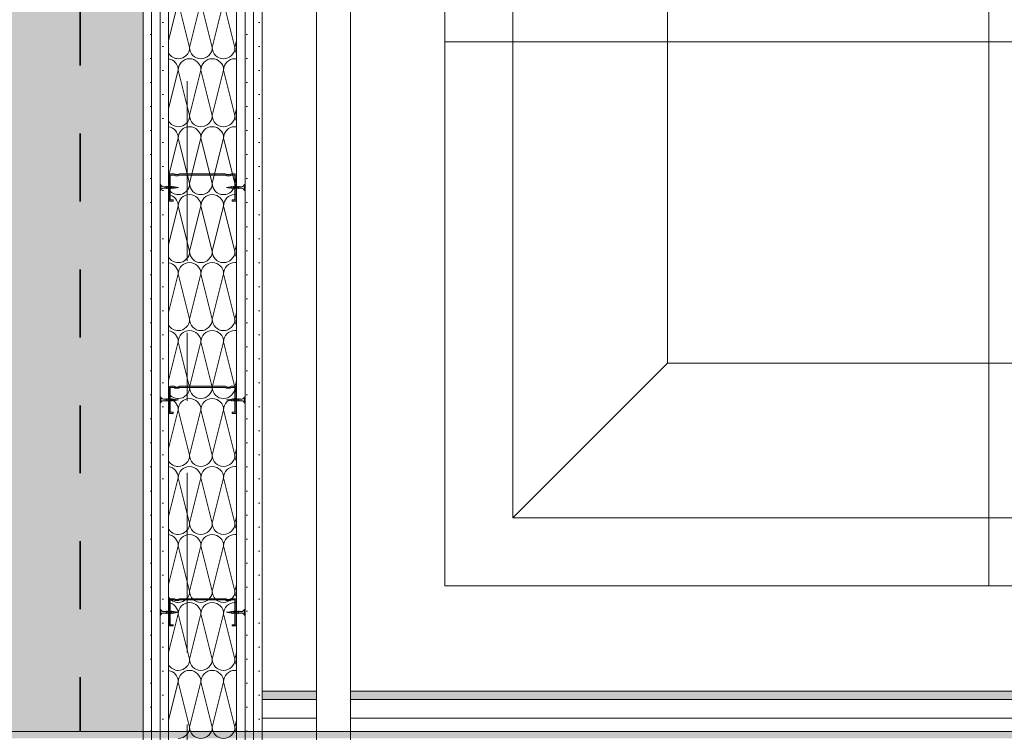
# Model space of a CAD drawing. Header units: metres. Extents: x -3.6 to 84.5, y -11 to 16.8.
# Tile 234 of 256: x 50.7 to 52.1, y 6 to 7.1. Entities that reach past the tile are written whole.
import ezdxf

# ---------------------------------------------------------------- set-up
doc = ezdxf.new("R2010")
doc.units = ezdxf.units.M
doc.header["$MEASUREMENT"] = 0
for name, pattern in [('Achse', [0.2, 0.1, -0.05, 0, -0.05]), ('Punktlinie weit', [0.06, 0.01, -0.05]), ('Strichlinie doppelt', [0.546806, 0.264583, -0.105833, 0.070556, -0.105833]), ('Wipeout_Contour', [1, 0, -1])]:
    doc.linetypes.add(name, pattern=pattern)
for name, color, linetype in [('301 - Elemente.Linie', 7, 'Continuous'), ('302 - Elemente.Schraffur', 7, 'Continuous'), ('451 - Universal.Achsen Raster', 7, 'Continuous'), ('605 - Struktur.Wand Innen', 7, 'Continuous'), ('608 - Struktur.Träger', 7, 'Continuous'), ('653 - Abdeckung.TB Verkofferung', 7, 'Continuous'), ('701 - Einrichtung.Möbel', 7, 'Continuous'), ('Neubau_651 - Abdeckung.Decke abgehängt_ bekleidet', 7, 'Continuous')]:
    doc.layers.add(name, color=color, linetype=linetype)
pattern_1 = [(45, (0, 0), (-0.01767767, 0.01767767), [0, -0.025])]

# ---------------------------------------------------------------- blocks, each defined once
blk = doc.blocks.new('*X19')
at = {"layer": '605 - Struktur.Wand Innen', "color": 7, "linetype": 'Continuous', "lineweight": 5}
for p, q in [((50.9025, 7.0266), (50.9167, 7.0833)), ((50.9333, 7.0167), (50.9167, 7.0833)), ((50.9333, 7.0167), (50.95, 7.0833)), ((50.9667, 7.0167), (50.95, 7.0833)), ((50.9667, 7.0167), (50.9833, 7.0833)), ((51, 7.0167), (50.9833, 7.0833)), ((51, 7.0167), (51.0025, 7.0266)), ((50.9025, 6.9266), (50.9167, 6.9833)), ((50.9333, 6.9167), (50.9167, 6.9833)), ((50.9333, 6.9167), (50.95, 6.9833)), ((50.9667, 6.9167), (50.95, 6.9833)), ((50.9667, 6.9167), (50.9833, 6.9833)), ((51, 6.9167), (50.9833, 6.9833)), ((51, 6.9167), (51.0025, 6.9266)), ((50.9025, 6.8266), (50.9167, 6.8833)), ((50.9333, 6.8167), (50.9167, 6.8833)), ((50.9333, 6.8167), (50.95, 6.8833)), ((50.9667, 6.8167), (50.95, 6.8833)), ((50.9667, 6.8167), (50.9833, 6.8833)), ((51, 6.8167), (50.9833, 6.8833)), ((51, 6.8167), (51.0025, 6.8266)), ((50.9025, 6.7266), (50.9167, 6.7833)), ((50.9333, 6.7167), (50.9167, 6.7833)), ((50.9333, 6.7167), (50.95, 6.7833)), ((50.9667, 6.7167), (50.95, 6.7833)), ((50.9667, 6.7167), (50.9833, 6.7833)), ((51, 6.7167), (50.9833, 6.7833)), ((51, 6.7167), (51.0025, 6.7266)), ((50.9025, 6.6266), (50.9167, 6.6833)), ((50.9333, 6.6167), (50.9167, 6.6833)), ((50.9333, 6.6167), (50.95, 6.6833)), ((50.9667, 6.6167), (50.95, 6.6833)), ((50.9667, 6.6167), (50.9833, 6.6833)), ((51, 6.6167), (50.9833, 6.6833)), ((51, 6.6167), (51.0025, 6.6266)), ((50.9025, 6.5266), (50.9167, 6.5833)), ((50.9333, 6.5167), (50.9167, 6.5833)), ((50.9333, 6.5167), (50.95, 6.5833)), ((50.9667, 6.5167), (50.95, 6.5833)), ((50.9667, 6.5167), (50.9833, 6.5833)), ((51, 6.5167), (50.9833, 6.5833)), ((51, 6.5167), (51.0025, 6.5266)), ((50.9025, 6.4266), (50.9167, 6.4833)), ((50.9333, 6.4167), (50.9167, 6.4833)), ((50.9333, 6.4167), (50.95, 6.4833)), ((50.9667, 6.4167), (50.95, 6.4833)), ((50.9667, 6.4167), (50.9833, 6.4833)), ((51, 6.4167), (50.9833, 6.4833)), ((51, 6.4167), (51.0025, 6.4266)), ((50.9025, 6.3266), (50.9167, 6.3833)), ((50.9333, 6.3167), (50.9167, 6.3833)), ((50.9333, 6.3167), (50.95, 6.3833)), ((50.9667, 6.3167), (50.95, 6.3833)), ((50.9667, 6.3167), (50.9833, 6.3833)), ((51, 6.3167), (50.9833, 6.3833)), ((51, 6.3167), (51.0025, 6.3266)), ((50.9025, 6.2266), (50.9167, 6.2833)), ((50.9333, 6.2167), (50.9167, 6.2833)), ((50.9333, 6.2167), (50.95, 6.2833)), ((50.9667, 6.2167), (50.95, 6.2833)), ((50.9667, 6.2167), (50.9833, 6.2833)), ((51, 6.2167), (50.9833, 6.2833)), ((51, 6.2167), (51.0025, 6.2266)), ((50.9025, 6.1266), (50.9167, 6.1833)), ((50.9333, 6.1167), (50.9167, 6.1833)), ((50.9333, 6.1167), (50.95, 6.1833)), ((50.9667, 6.1167), (50.95, 6.1833)), ((50.9667, 6.1167), (50.9833, 6.1833)), ((51, 6.1167), (50.9833, 6.1833)), ((51, 6.1167), (51.0025, 6.1266)), ((50.9025, 6.0266), (50.9167, 6.0833)), ((50.9333, 6.0167), (50.9167, 6.0833)), ((50.9333, 6.0167), (50.95, 6.0833)), ((50.9667, 6.0167), (50.95, 6.0833)), ((50.9667, 6.0167), (50.9833, 6.0833)), ((51, 6.0167), (50.9833, 6.0833)), ((51, 6.0167), (51.0025, 6.0266))]:
    blk.add_line(p, q, dxfattribs=at)
for centre, start, end in [((50.9167, 7.0167), 211.7164, 270), ((50.9167, 7.0167), 270, 0), ((50.95, 7.0167), 180, 270), ((50.95, 7.0167), 270, 0), ((50.9833, 7.0167), 180, 270), ((50.9833, 7.0167), 270, 0), ((51.0167, 7.0167), 180, 211.7164), ((50.9, 6.9833), 0, 81.4113), ((50.9333, 6.9833), 90, 180), ((50.9333, 6.9833), 0, 90), ((50.9667, 6.9833), 90, 180), ((50.9667, 6.9833), 0, 90), ((51, 6.9833), 90, 180), ((51, 6.9833), 81.4113, 90), ((50.9167, 6.9167), 211.7164, 270), ((50.9167, 6.9167), 270, 0), ((50.95, 6.9167), 180, 270), ((50.95, 6.9167), 270, 0), ((50.9833, 6.9167), 180, 270), ((50.9833, 6.9167), 270, 0), ((51.0167, 6.9167), 180, 211.7164), ((50.9, 6.8833), 0, 81.4113), ((50.9333, 6.8833), 90, 180), ((50.9333, 6.8833), 0, 90), ((50.9667, 6.8833), 90, 180), ((50.9667, 6.8833), 0, 90), ((51, 6.8833), 90, 180), ((51, 6.8833), 81.4113, 90), ((50.9167, 6.8167), 211.7164, 270), ((50.9167, 6.8167), 270, 0), ((50.95, 6.8167), 180, 270), ((50.95, 6.8167), 270, 0), ((50.9833, 6.8167), 180, 270), ((50.9833, 6.8167), 270, 0), ((51.0167, 6.8167), 180, 211.7164), ((50.9, 6.7833), 0, 81.4113), ((50.9333, 6.7833), 90, 180), ((50.9333, 6.7833), 0, 90), ((50.9667, 6.7833), 90, 180), ((50.9667, 6.7833), 0, 90), ((51, 6.7833), 90, 180), ((51, 6.7833), 81.4113, 90), ((50.9167, 6.7167), 211.7164, 270), ((50.9167, 6.7167), 270, 0), ((50.95, 6.7167), 180, 270), ((50.95, 6.7167), 270, 0), ((50.9833, 6.7167), 180, 270), ((50.9833, 6.7167), 270, 0), ((51.0167, 6.7167), 180, 211.7164), ((50.9, 6.6833), 0, 81.4113), ((50.9333, 6.6833), 90, 180), ((50.9333, 6.6833), 0, 90), ((50.9667, 6.6833), 90, 180), ((50.9667, 6.6833), 0, 90), ((51, 6.6833), 90, 180), ((51, 6.6833), 81.4113, 90), ((50.9167, 6.6167), 211.7164, 270), ((50.9167, 6.6167), 270, 0), ((50.95, 6.6167), 180, 270), ((50.95, 6.6167), 270, 0), ((50.9833, 6.6167), 180, 270), ((50.9833, 6.6167), 270, 0), ((51.0167, 6.6167), 180, 211.7164), ((50.9, 6.5833), 0, 81.4113), ((50.9333, 6.5833), 90, 180), ((50.9333, 6.5833), 0, 90), ((50.9667, 6.5833), 90, 180), ((50.9667, 6.5833), 0, 90), ((51, 6.5833), 90, 180), ((51, 6.5833), 81.4113, 90), ((50.9167, 6.5167), 270, 0), ((50.95, 6.5167), 180, 270), ((50.95, 6.5167), 270, 0), ((50.9833, 6.5167), 180, 270), ((50.9833, 6.5167), 270, 0), ((51.0167, 6.5167), 180, 211.7164), ((50.9167, 6.5167), 211.7164, 270), ((50.9, 6.4833), 0, 81.4113), ((50.9333, 6.4833), 90, 180), ((50.9333, 6.4833), 0, 90), ((50.9667, 6.4833), 90, 180), ((50.9667, 6.4833), 0, 90), ((51, 6.4833), 90, 180), ((51, 6.4833), 81.4113, 90), ((50.9167, 6.4167), 270, 0), ((50.95, 6.4167), 180, 270), ((50.95, 6.4167), 270, 0), ((50.9833, 6.4167), 180, 270), ((50.9833, 6.4167), 270, 0), ((51.0167, 6.4167), 180, 211.7164), ((50.9167, 6.4167), 211.7164, 270), ((50.9, 6.3833), 0, 81.4113), ((50.9333, 6.3833), 90, 180), ((50.9333, 6.3833), 0, 90), ((50.9667, 6.3833), 90, 180), ((50.9667, 6.3833), 0, 90), ((51, 6.3833), 90, 180), ((51, 6.3833), 81.4113, 90), ((50.9167, 6.3167), 270, 0), ((50.95, 6.3167), 180, 270), ((50.95, 6.3167), 270, 0), ((50.9833, 6.3167), 180, 270), ((50.9833, 6.3167), 270, 0), ((51.0167, 6.3167), 180, 211.7164), ((50.9167, 6.3167), 211.7164, 270), ((50.9, 6.2833), 0, 81.4113), ((50.9333, 6.2833), 90, 180), ((50.9333, 6.2833), 0, 90), ((50.9667, 6.2833), 90, 180), ((50.9667, 6.2833), 0, 90), ((51, 6.2833), 90, 180), ((51, 6.2833), 81.4113, 90), ((50.9167, 6.2167), 270, 0), ((50.95, 6.2167), 180, 270), ((50.95, 6.2167), 270, 0), ((50.9833, 6.2167), 180, 270), ((50.9833, 6.2167), 270, 0), ((51.0167, 6.2167), 180, 211.7164), ((50.9167, 6.2167), 211.7164, 270), ((50.9, 6.1833), 0, 81.4113), ((50.9333, 6.1833), 90, 180), ((50.9333, 6.1833), 0, 90), ((50.9667, 6.1833), 90, 180), ((50.9667, 6.1833), 0, 90), ((51, 6.1833), 90, 180), ((51, 6.1833), 81.4113, 90), ((50.9167, 6.1167), 270, 0), ((50.95, 6.1167), 180, 270), ((50.95, 6.1167), 270, 0), ((50.9833, 6.1167), 180, 270), ((50.9833, 6.1167), 270, 0), ((51.0167, 6.1167), 180, 211.7164), ((50.9167, 6.1167), 211.7164, 270), ((50.9, 6.0833), 0, 81.4113), ((50.9333, 6.0833), 90, 180), ((50.9333, 6.0833), 0, 90), ((50.9667, 6.0833), 90, 180), ((50.9667, 6.0833), 0, 90), ((51, 6.0833), 90, 180), ((51, 6.0833), 81.4113, 90), ((50.9167, 6.0167), 270, 0), ((50.95, 6.0167), 180, 270), ((50.95, 6.0167), 270, 0), ((50.9833, 6.0167), 180, 270), ((50.9833, 6.0167), 270, 0), ((51.0167, 6.0167), 180, 211.7164)]:
    blk.add_arc(centre, 0.0167, start, end, dxfattribs=at)

msp = doc.modelspace()

# ---------------------------------------------------------------- hatches: boundary and pattern name
at = {"layer": '653 - Abdeckung.TB Verkofferung', "linetype": 'Continuous', "lineweight": 0, "true_color": 0x000000}
h = msp.add_hatch(dxfattribs=at)
h.set_pattern_fill('Gips_0001', color=18, style=0, pattern_type=2)
h.set_pattern_definition(pattern_1)
h.paths.add_polyline_path([(51.04, 6.057), (61.975, 6.057), (61.975, 6.0695), (51.04, 6.0695)])

# ---------------------------------------------------------------- linework, layer by layer
at = {"layer": '653 - Abdeckung.TB Verkofferung', "color": 7, "linetype": 'Continuous', "lineweight": 9}
for p, q in [((51.04, 6.0695), (61.975, 6.0695)), ((51.04, 5.805), (51.04, 6.0695))]:
    msp.add_line(p, q, dxfattribs=at)
at = {"layer": '653 - Abdeckung.TB Verkofferung', "color": 7, "linetype": 'Continuous', "lineweight": 5}
for p, q in [((61.975, 6.0695), (51.04, 6.0695)), ((61.975, 6.057), (51.04, 6.057)), ((61.975, 6.03), (51.04, 6.03)), ((61.975, 6.01), (51.04, 6.01))]:
    msp.add_line(p, q, dxfattribs=at)
at = {"layer": '653 - Abdeckung.TB Verkofferung', "color": 7, "linetype": 'Continuous', "lineweight": 5, "flags": 128}
msp.add_lwpolyline([(51.04, 6.0695), (51.04, 6.057), (51.04, 6.03), (51.04, 6.01)], dxfattribs=at)
at = {"layer": '701 - Einrichtung.Möbel', "color": 252, "linetype": 'Continuous', "lineweight": 13, "true_color": 0x919191}
for p, q in [((51.3088, 7.8247), (51.3088, 7.0247)), ((51.4088, 7.8247), (51.4088, 7.0247)), ((51.6361, 7.0247), (51.6361, 7.8247)), ((52.1088, 7.0247), (52.1088, 7.8247)), ((51.3088, 7.0247), (52.1088, 7.0247)), ((52.1088, 7.0247), (51.3088, 7.0247)), ((51.3088, 7.0247), (51.3088, 6.2247)), ((51.4088, 6.3247), (51.4088, 7.0247)), ((51.6361, 6.552), (51.6361, 7.0247)), ((52.1088, 6.2247), (52.1088, 7.0247)), ((52.1088, 6.2247), (52.1088, 7.0247)), ((52.1088, 7.0247), (52.9088, 7.0247)), ((51.6361, 6.552), (51.4088, 6.3247)), ((52.1088, 6.552), (51.6361, 6.552)), ((52.1088, 6.552), (52.9088, 6.552)), ((52.1088, 6.3247), (51.4088, 6.3247)), ((52.9088, 6.3247), (52.1088, 6.3247)), ((51.3088, 6.2247), (52.1088, 6.2247)), ((52.9088, 6.2247), (52.1088, 6.2247))]:
    msp.add_line(p, q, dxfattribs=at)
at = {"layer": 'Neubau_651 - Abdeckung.Decke abgehängt_ bekleidet', "color": 1, "linetype": 'Achse', "lineweight": 35}
msp.add_line((50.7725, 8.09), (50.7725, 6.01), dxfattribs=at)

# ---------------------------------------------------------------- next in the draw order: wipeouts: each hides what was drawn before it
at = {"color": 254, "linetype": 'Wipeout_Contour', "lineweight": 0, "ltscale": 412.985686}
msp.add_wipeout([(50.785, 5.8275), (50.785, 5.505), (51.17, 5.505), (51.17, 13.445), (51.12, 13.445), (51.12, 5.555), (50.835, 5.555), (50.835, 5.8275)], dxfattribs=at).dxf.layer = '302 - Elemente.Schraffur'

# ---------------------------------------------------------------- next in the draw order: linework, layer by layer
at = {"layer": '302 - Elemente.Schraffur', "color": 7, "linetype": 'Continuous', "lineweight": 18}
msp.add_lwpolyline([(50.785, 5.8275), (50.835, 5.8275), (50.835, 5.555), (51.12, 5.555), (51.12, 13.445), (51.17, 13.445), (51.17, 5.505), (50.785, 5.505)], close=True, dxfattribs=at)

# ---------------------------------------------------------------- next in the draw order: wipeouts: each hides what was drawn before it
at = {"color": 254, "linetype": 'Wipeout_Contour', "lineweight": 0, "ltscale": 205.381078}
msp.add_wipeout([(50.865, 8.0855), (50.865, 5.605), (50.8775, 5.605), (50.8775, 8.0855)], dxfattribs=at).dxf.layer = '605 - Struktur.Wand Innen'

# ---------------------------------------------------------------- next in the draw order: hatches: boundary and pattern name
at = {"layer": '605 - Struktur.Wand Innen', "linetype": 'Continuous', "lineweight": 5}
h = msp.add_hatch(dxfattribs=at)
h.set_pattern_fill('Gips_0001', style=0, pattern_type=2)
h.set_pattern_definition(pattern_1)
h.paths.add_polyline_path([(50.865, 8.0855), (50.865, 5.605), (50.8775, 5.605), (50.8775, 8.0855)])
at = {"layer": 'Neubau_651 - Abdeckung.Decke abgehängt_ bekleidet', "linetype": 'Continuous', "lineweight": 13, "true_color": 0xffbfbf}
h = msp.add_hatch(dxfattribs=at)
h.set_pattern_fill('sechseckig_0001', color=254, style=0, pattern_type=2)
h.set_pattern_definition([(90, (0, 0), (-0.12990375, 0), [0.075, -0.15]), (90, (-0.06495, 0.1125), (-0.12990375, 0), [0.075, -0.15]), (150, (5e-18, 0.075), (0.06495188, 0.11249995), [0.075, -0.15]), (150, (-0.1299, 0.075), (0.06495188, 0.11249995), [0.075, -0.15]), (210, (0, 0), (-0.06495187, 0.11249995), [0.075, -0.15]), (210, (-0.1299, 8e-18), (-0.06495187, 0.11249995), [0.075, -0.15])])
h.paths.add_polyline_path([(40.2, 6.01), (50.865, 6.01), (50.865, 8.0855), (50.865, 8.09), (40.2, 8.09)])
h.paths.add_polyline_path([(48.8125, 7.39), (49.5125, 7.39), (49.5125, 6.71), (48.8125, 6.71)], flags=0)
h.paths.add_polyline_path([(44.1125, 7.39), (44.8125, 7.39), (44.8125, 6.71), (44.1125, 6.71)], flags=0)
h.paths.add_polyline_path([(40.9125, 7.39), (41.6125, 7.39), (41.6125, 6.71), (40.9125, 6.71)], flags=0)

# ---------------------------------------------------------------- next in the draw order: linework, layer by layer
at = {"layer": '605 - Struktur.Wand Innen', "color": 7, "linetype": 'Continuous', "lineweight": 13}
msp.add_lwpolyline([(50.865, 8.0855), (50.865, 5.605)], dxfattribs=at)
at = {"layer": 'Neubau_651 - Abdeckung.Decke abgehängt_ bekleidet', "color": 1, "linetype": 'Punktlinie weit', "lineweight": 13, "flags": 128}
msp.add_lwpolyline([(40.2, 6.01), (50.865, 6.01), (50.865, 8.0855), (50.865, 8.09), (40.2, 8.09)], close=True, dxfattribs=at)

# ---------------------------------------------------------------- next in the draw order: wipeouts: each hides what was drawn before it
at = {"color": 254, "linetype": 'Wipeout_Contour', "lineweight": 0, "ltscale": 205.430619}
msp.add_wipeout([(50.8775, 8.0855), (50.8775, 5.605), (50.89, 5.605), (50.89, 8.0855)], dxfattribs=at).dxf.layer = '605 - Struktur.Wand Innen'

# ---------------------------------------------------------------- next in the draw order: hatches: boundary and pattern name
at = {"layer": '605 - Struktur.Wand Innen', "linetype": 'Continuous', "lineweight": 5}
h = msp.add_hatch(dxfattribs=at)
h.set_pattern_fill('Gips_0001', style=0, pattern_type=2)
h.set_pattern_definition(pattern_1)
h.paths.add_polyline_path([(50.8775, 8.0855), (50.8775, 5.605), (50.89, 5.605), (50.89, 8.0855)])

# ---------------------------------------------------------------- next in the draw order: linework, layer by layer
at = {"layer": '605 - Struktur.Wand Innen', "color": 7, "linetype": 'Continuous', "lineweight": 9}
msp.add_line((50.8775, 8.0855), (50.8775, 5.605), dxfattribs=at)

# ---------------------------------------------------------------- next in the draw order: wipeouts: each hides what was drawn before it
at = {"color": 254, "linetype": 'Wipeout_Contour', "lineweight": 0, "ltscale": 205.48016}
msp.add_wipeout([(50.89, 8.0855), (50.89, 5.605), (50.9025, 5.605), (50.9025, 8.0855)], dxfattribs=at).dxf.layer = '605 - Struktur.Wand Innen'

# ---------------------------------------------------------------- next in the draw order: hatches: boundary and pattern name
at = {"layer": '605 - Struktur.Wand Innen', "linetype": 'Continuous', "lineweight": 5}
h = msp.add_hatch(dxfattribs=at)
h.set_pattern_fill('Gips_0001', style=0, pattern_type=2)
h.set_pattern_definition(pattern_1)
h.paths.add_polyline_path([(50.89, 8.0855), (50.89, 5.605), (50.9025, 5.605), (50.9025, 8.0855)])

# ---------------------------------------------------------------- next in the draw order: linework, layer by layer
at = {"layer": '301 - Elemente.Linie', "color": 7, "linetype": 'Continuous', "lineweight": 9}
for p, q in [((50.891, 6.8063), (50.891, 6.8148)), ((50.891, 6.4938), (50.891, 6.5023)), ((50.891, 6.1813), (50.891, 6.1898))]:
    msp.add_line(p, q, dxfattribs=at)
at = {"layer": '605 - Struktur.Wand Innen', "color": 7, "linetype": 'Continuous', "lineweight": 9}
msp.add_line((50.89, 8.0855), (50.89, 5.605), dxfattribs=at)

# ---------------------------------------------------------------- next in the draw order: wipeouts: each hides what was drawn before it
at = {"color": 254, "linetype": 'Wipeout_Contour', "lineweight": 0, "ltscale": 205.702874}
msp.add_wipeout([(50.9025, 8.0855), (50.9025, 5.605), (51.0025, 5.605), (51.0025, 8.0855)], dxfattribs=at).dxf.layer = '605 - Struktur.Wand Innen'

# ---------------------------------------------------------------- next in the draw order: hatches: boundary and pattern name
at = {"layer": '301 - Elemente.Linie', "linetype": 'Continuous', "lineweight": 0, "true_color": 0xbfbfbf}
for points in [[(50.89, 6.8148), (50.89, 6.8063), (50.891, 6.8063, -0.304191), (50.8955, 6.8094), (50.9081, 6.8094), (50.9172, 6.8105), (50.9081, 6.8116), (50.8955, 6.8116, -0.304192), (50.891, 6.8148)], [(50.89, 6.5023), (50.89, 6.4938), (50.891, 6.4938, -0.304191), (50.8955, 6.4969), (50.9081, 6.4969), (50.9172, 6.498), (50.9081, 6.4991), (50.8955, 6.4991, -0.304192), (50.891, 6.5023)], [(50.89, 6.1898), (50.89, 6.1813), (50.891, 6.1813, -0.304191), (50.8955, 6.1844), (50.9081, 6.1844), (50.9172, 6.1855), (50.9081, 6.1866), (50.8955, 6.1866, -0.304192), (50.891, 6.1898)]]:
    msp.add_hatch(color=9, dxfattribs=at).paths.add_polyline_path(points)

# ---------------------------------------------------------------- next in the draw order: linework, layer by layer
at = {"layer": '301 - Elemente.Linie', "color": 7, "linetype": 'Continuous', "lineweight": 9}
for p, q in [((50.9, 6.8085), (50.899, 6.8125)), ((50.9026, 6.8085), (50.9016, 6.8125)), ((50.9052, 6.8085), (50.9042, 6.8125)), ((50.9078, 6.8085), (50.9068, 6.8125)), ((50.9102, 6.8089), (50.9094, 6.8123)), ((50.9124, 6.8092), (50.9119, 6.8118)), ((50.9146, 6.8096), (50.9144, 6.8113)), ((50.9903, 6.8096), (50.9906, 6.8113)), ((50.9926, 6.8092), (50.9931, 6.8118)), ((50.9, 6.496), (50.899, 6.5)), ((50.9026, 6.496), (50.9016, 6.5)), ((50.9052, 6.496), (50.9042, 6.5)), ((50.9078, 6.496), (50.9068, 6.5)), ((50.9102, 6.4964), (50.9094, 6.4998)), ((50.9124, 6.4967), (50.9119, 6.4993)), ((50.9146, 6.4971), (50.9144, 6.4988)), ((50.9903, 6.4971), (50.9906, 6.4988)), ((50.9926, 6.4967), (50.9931, 6.4993)), ((50.9, 6.1835), (50.899, 6.1875)), ((50.9026, 6.1835), (50.9016, 6.1875)), ((50.9052, 6.1835), (50.9042, 6.1875)), ((50.9078, 6.1835), (50.9068, 6.1875)), ((50.9102, 6.1839), (50.9094, 6.1873)), ((50.9124, 6.1842), (50.9119, 6.1868)), ((50.9146, 6.1846), (50.9144, 6.1863)), ((50.9903, 6.1846), (50.9906, 6.1863)), ((50.9926, 6.1842), (50.9931, 6.1868))]:
    msp.add_line(p, q, dxfattribs=at)
for points in [[(50.9081, 6.8116), (50.8955, 6.8116, -0.304192), (50.891, 6.8148), (50.89, 6.8148), (50.89, 6.8063), (50.891, 6.8063, -0.304191), (50.8955, 6.8094), (50.9081, 6.8094), (50.9172, 6.8105)], [(50.9081, 6.4991), (50.8955, 6.4991, -0.304192), (50.891, 6.5023), (50.89, 6.5023), (50.89, 6.4938), (50.891, 6.4938, -0.304191), (50.8955, 6.4969), (50.9081, 6.4969), (50.9172, 6.498)], [(50.9081, 6.1866), (50.8955, 6.1866, -0.304192), (50.891, 6.1898), (50.89, 6.1898), (50.89, 6.1813), (50.891, 6.1813, -0.304191), (50.8955, 6.1844), (50.9081, 6.1844), (50.9172, 6.1855)]]:
    msp.add_lwpolyline(points, format="xyb", close=True, dxfattribs=at)
at = {"layer": '451 - Universal.Achsen Raster', "color": 160, "linetype": 'Strichlinie doppelt', "lineweight": 9, "true_color": 0x3232ff}
msp.add_line((50.93, -10.585), (50.93, 16.355), dxfattribs=at)
at = {"layer": '605 - Struktur.Wand Innen', "color": 7, "linetype": 'Continuous', "lineweight": 13}
msp.add_line((50.9025, 8.0855), (50.9025, 5.605), dxfattribs=at)

# ---------------------------------------------------------------- next in the draw order: block references
at = {"layer": '605 - Struktur.Wand Innen', "color": 7, "linetype": 'Continuous', "lineweight": 5}
msp.add_blockref('*X19', (0, 0), dxfattribs=at)

# ---------------------------------------------------------------- next in the draw order: wipeouts: each hides what was drawn before it
at = {"color": 254, "linetype": 'Wipeout_Contour', "lineweight": 0, "ltscale": 205.926036}
msp.add_wipeout([(51.0025, 8.0855), (51.0025, 5.605), (51.015, 5.605), (51.015, 8.0855)], dxfattribs=at).dxf.layer = '605 - Struktur.Wand Innen'

# ---------------------------------------------------------------- next in the draw order: hatches: boundary and pattern name
at = {"layer": '301 - Elemente.Linie', "linetype": 'Continuous', "lineweight": 0, "true_color": 0x000000}
for points in [[(50.9959, 6.7923), (50.9959, 6.7905), (50.9999, 6.7905, 0.414214), (51.0019, 6.7925), (51.0019, 6.8086, 0.267949), (51.0009, 6.8103, -0.57735), (51.0009, 6.8107, 0.267949), (51.0019, 6.8124), (51.0019, 6.8285, 0.414214), (50.9999, 6.8305), (50.9944, 6.8305, 0.250492), (50.9927, 6.8296, -0.250492), (50.9925, 6.8295), (50.9883, 6.8295, -0.250492), (50.9881, 6.8296, 0.250492), (50.9864, 6.8305), (50.9186, 6.8305, 0.250492), (50.9169, 6.8296, -0.250492), (50.9167, 6.8295), (50.9125, 6.8295, -0.250492), (50.9123, 6.8296, 0.250492), (50.9106, 6.8305), (50.9051, 6.8305, 0.414214), (50.9031, 6.8285), (50.9031, 6.8124, 0.267949), (50.9041, 6.8107, -0.57735), (50.9041, 6.8103, 0.267949), (50.9031, 6.8086), (50.9031, 6.7925, 0.414214), (50.9051, 6.7905), (50.9091, 6.7905), (50.9091, 6.7923), (50.9051, 6.7923, -0.414214), (50.9048, 6.7925), (50.9048, 6.8086, -0.267949), (50.905, 6.8088, 0.57735), (50.905, 6.8122, -0.267949), (50.9048, 6.8124), (50.9048, 6.8285, -0.414214), (50.9051, 6.8288), (50.9106, 6.8288, -0.250492), (50.9108, 6.8286, 0.250492), (50.9125, 6.8278), (50.9167, 6.8278, 0.250492), (50.9184, 6.8286, -0.250492), (50.9186, 6.8288), (50.9864, 6.8288, -0.250492), (50.9866, 6.8286, 0.250492), (50.9883, 6.8278), (50.9925, 6.8278, 0.250492), (50.9942, 6.8286, -0.250492), (50.9944, 6.8288), (50.9999, 6.8288, -0.414214), (51.0001, 6.8285), (51.0001, 6.8124, -0.267949), (51, 6.8122, 0.57735), (51, 6.8088, -0.267949), (51.0001, 6.8086), (51.0001, 6.7925, -0.414214), (50.9999, 6.7923)], [(50.9959, 6.4798), (50.9959, 6.478), (50.9999, 6.478, 0.414214), (51.0019, 6.48), (51.0019, 6.4961, 0.267949), (51.0009, 6.4978, -0.57735), (51.0009, 6.4982, 0.267949), (51.0019, 6.4999), (51.0019, 6.516, 0.414214), (50.9999, 6.518), (50.9944, 6.518, 0.250492), (50.9927, 6.5171, -0.250492), (50.9925, 6.517), (50.9883, 6.517, -0.250492), (50.9881, 6.5171, 0.250492), (50.9864, 6.518), (50.9186, 6.518, 0.250492), (50.9169, 6.5171, -0.250492), (50.9167, 6.517), (50.9125, 6.517, -0.250492), (50.9123, 6.5171, 0.250492), (50.9106, 6.518), (50.9051, 6.518, 0.414214), (50.9031, 6.516), (50.9031, 6.4999, 0.267949), (50.9041, 6.4982, -0.57735), (50.9041, 6.4978, 0.267949), (50.9031, 6.4961), (50.9031, 6.48, 0.414214), (50.9051, 6.478), (50.9091, 6.478), (50.9091, 6.4798), (50.9051, 6.4798, -0.414214), (50.9048, 6.48), (50.9048, 6.4961, -0.267949), (50.905, 6.4963, 0.57735), (50.905, 6.4997, -0.267949), (50.9048, 6.4999), (50.9048, 6.516, -0.414214), (50.9051, 6.5163), (50.9106, 6.5163, -0.250492), (50.9108, 6.5161, 0.250492), (50.9125, 6.5153), (50.9167, 6.5153, 0.250492), (50.9184, 6.5161, -0.250492), (50.9186, 6.5163), (50.9864, 6.5163, -0.250492), (50.9866, 6.5161, 0.250492), (50.9883, 6.5153), (50.9925, 6.5153, 0.250492), (50.9942, 6.5161, -0.250492), (50.9944, 6.5163), (50.9999, 6.5163, -0.414214), (51.0001, 6.516), (51.0001, 6.4999, -0.267949), (51, 6.4997, 0.57735), (51, 6.4963, -0.267949), (51.0001, 6.4961), (51.0001, 6.48, -0.414214), (50.9999, 6.4798)], [(50.9959, 6.1673), (50.9959, 6.1655), (50.9999, 6.1655, 0.414214), (51.0019, 6.1675), (51.0019, 6.1836, 0.267949), (51.0009, 6.1853, -0.57735), (51.0009, 6.1857, 0.267949), (51.0019, 6.1874), (51.0019, 6.2035, 0.414214), (50.9999, 6.2055), (50.9944, 6.2055, 0.250492), (50.9927, 6.2046, -0.250492), (50.9925, 6.2045), (50.9883, 6.2045, -0.250492), (50.9881, 6.2046, 0.250492), (50.9864, 6.2055), (50.9186, 6.2055, 0.250492), (50.9169, 6.2046, -0.250492), (50.9167, 6.2045), (50.9125, 6.2045, -0.250492), (50.9123, 6.2046, 0.250492), (50.9106, 6.2055), (50.9051, 6.2055, 0.414214), (50.9031, 6.2035), (50.9031, 6.1874, 0.267949), (50.9041, 6.1857, -0.57735), (50.9041, 6.1853, 0.267949), (50.9031, 6.1836), (50.9031, 6.1675, 0.414214), (50.9051, 6.1655), (50.9091, 6.1655), (50.9091, 6.1673), (50.9051, 6.1673, -0.414214), (50.9048, 6.1675), (50.9048, 6.1836, -0.267949), (50.905, 6.1838, 0.57735), (50.905, 6.1872, -0.267949), (50.9048, 6.1874), (50.9048, 6.2035, -0.414214), (50.9051, 6.2038), (50.9106, 6.2038, -0.250492), (50.9108, 6.2036, 0.250492), (50.9125, 6.2028), (50.9167, 6.2028, 0.250492), (50.9184, 6.2036, -0.250492), (50.9186, 6.2038), (50.9864, 6.2038, -0.250492), (50.9866, 6.2036, 0.250492), (50.9883, 6.2028), (50.9925, 6.2028, 0.250492), (50.9942, 6.2036, -0.250492), (50.9944, 6.2038), (50.9999, 6.2038, -0.414214), (51.0001, 6.2035), (51.0001, 6.1874, -0.267949), (51, 6.1872, 0.57735), (51, 6.1838, -0.267949), (51.0001, 6.1836), (51.0001, 6.1675, -0.414214), (50.9999, 6.1673)]]:
    msp.add_hatch(color=18, dxfattribs=at).paths.add_polyline_path(points)
at = {"layer": '605 - Struktur.Wand Innen', "linetype": 'Continuous', "lineweight": 5}
h = msp.add_hatch(dxfattribs=at)
h.set_pattern_fill('Gips_0001', style=0, pattern_type=2)
h.set_pattern_definition(pattern_1)
h.paths.add_polyline_path([(51.0025, 8.0855), (51.0025, 5.605), (51.015, 5.605), (51.015, 8.0855)])

# ---------------------------------------------------------------- next in the draw order: linework, layer by layer
at = {"layer": '301 - Elemente.Linie', "color": 7, "linetype": 'Continuous', "lineweight": 9}
for p, q in [((50.9948, 6.8089), (50.9956, 6.8123)), ((50.9972, 6.8085), (50.9982, 6.8125)), ((50.9998, 6.8085), (51.0008, 6.8125)), ((51.0024, 6.8085), (51.0034, 6.8125)), ((51.005, 6.8085), (51.006, 6.8125)), ((50.9948, 6.4964), (50.9956, 6.4998)), ((50.9972, 6.496), (50.9982, 6.5)), ((50.9998, 6.496), (51.0008, 6.5)), ((51.0024, 6.496), (51.0034, 6.5)), ((51.005, 6.496), (51.006, 6.5)), ((50.9948, 6.1839), (50.9956, 6.1873)), ((50.9972, 6.1835), (50.9982, 6.1875)), ((50.9998, 6.1835), (51.0008, 6.1875)), ((51.0024, 6.1835), (51.0034, 6.1875)), ((51.005, 6.1835), (51.006, 6.1875))]:
    msp.add_line(p, q, dxfattribs=at)
for points in [[(50.9959, 6.7923), (50.9959, 6.7905), (50.9999, 6.7905, 0.414214), (51.0019, 6.7925), (51.0019, 6.8086, 0.267949), (51.0009, 6.8103, -0.57735), (51.0009, 6.8107, 0.267949), (51.0019, 6.8124), (51.0019, 6.8285, 0.414214), (50.9999, 6.8305), (50.9944, 6.8305, 0.250492), (50.9927, 6.8296, -0.250492), (50.9925, 6.8295), (50.9883, 6.8295, -0.250492), (50.9881, 6.8296, 0.250492), (50.9864, 6.8305), (50.9186, 6.8305, 0.250492), (50.9169, 6.8296, -0.250492), (50.9167, 6.8295), (50.9125, 6.8295, -0.250492), (50.9123, 6.8296, 0.250492), (50.9106, 6.8305), (50.9051, 6.8305, 0.414214), (50.9031, 6.8285), (50.9031, 6.8124, 0.267949), (50.9041, 6.8107, -0.57735), (50.9041, 6.8103, 0.267949), (50.9031, 6.8086), (50.9031, 6.7925, 0.414214), (50.9051, 6.7905), (50.9091, 6.7905), (50.9091, 6.7923), (50.9051, 6.7923, -0.414214), (50.9048, 6.7925), (50.9048, 6.8086, -0.267949), (50.905, 6.8088, 0.57735), (50.905, 6.8122, -0.267949), (50.9048, 6.8124), (50.9048, 6.8285, -0.414214), (50.9051, 6.8288), (50.9106, 6.8288, -0.250492), (50.9108, 6.8286, 0.250492), (50.9125, 6.8278), (50.9167, 6.8278, 0.250492), (50.9184, 6.8286, -0.250492), (50.9186, 6.8288), (50.9864, 6.8288, -0.250492), (50.9866, 6.8286, 0.250492), (50.9883, 6.8278), (50.9925, 6.8278, 0.250492), (50.9942, 6.8286, -0.250492), (50.9944, 6.8288), (50.9999, 6.8288, -0.414214), (51.0001, 6.8285), (51.0001, 6.8124, -0.267949), (51, 6.8122, 0.57735), (51, 6.8088, -0.267949), (51.0001, 6.8086), (51.0001, 6.7925, -0.414214), (50.9999, 6.7923)], [(50.9959, 6.4798), (50.9959, 6.478), (50.9999, 6.478, 0.414214), (51.0019, 6.48), (51.0019, 6.4961, 0.267949), (51.0009, 6.4978, -0.57735), (51.0009, 6.4982, 0.267949), (51.0019, 6.4999), (51.0019, 6.516, 0.414214), (50.9999, 6.518), (50.9944, 6.518, 0.250492), (50.9927, 6.5171, -0.250492), (50.9925, 6.517), (50.9883, 6.517, -0.250492), (50.9881, 6.5171, 0.250492), (50.9864, 6.518), (50.9186, 6.518, 0.250492), (50.9169, 6.5171, -0.250492), (50.9167, 6.517), (50.9125, 6.517, -0.250492), (50.9123, 6.5171, 0.250492), (50.9106, 6.518), (50.9051, 6.518, 0.414214), (50.9031, 6.516), (50.9031, 6.4999, 0.267949), (50.9041, 6.4982, -0.57735), (50.9041, 6.4978, 0.267949), (50.9031, 6.4961), (50.9031, 6.48, 0.414214), (50.9051, 6.478), (50.9091, 6.478), (50.9091, 6.4798), (50.9051, 6.4798, -0.414214), (50.9048, 6.48), (50.9048, 6.4961, -0.267949), (50.905, 6.4963, 0.57735), (50.905, 6.4997, -0.267949), (50.9048, 6.4999), (50.9048, 6.516, -0.414214), (50.9051, 6.5163), (50.9106, 6.5163, -0.250492), (50.9108, 6.5161, 0.250492), (50.9125, 6.5153), (50.9167, 6.5153, 0.250492), (50.9184, 6.5161, -0.250492), (50.9186, 6.5163), (50.9864, 6.5163, -0.250492), (50.9866, 6.5161, 0.250492), (50.9883, 6.5153), (50.9925, 6.5153, 0.250492), (50.9942, 6.5161, -0.250492), (50.9944, 6.5163), (50.9999, 6.5163, -0.414214), (51.0001, 6.516), (51.0001, 6.4999, -0.267949), (51, 6.4997, 0.57735), (51, 6.4963, -0.267949), (51.0001, 6.4961), (51.0001, 6.48, -0.414214), (50.9999, 6.4798)], [(50.9959, 6.1673), (50.9959, 6.1655), (50.9999, 6.1655, 0.414214), (51.0019, 6.1675), (51.0019, 6.1836, 0.267949), (51.0009, 6.1853, -0.57735), (51.0009, 6.1857, 0.267949), (51.0019, 6.1874), (51.0019, 6.2035, 0.414214), (50.9999, 6.2055), (50.9944, 6.2055, 0.250492), (50.9927, 6.2046, -0.250492), (50.9925, 6.2045), (50.9883, 6.2045, -0.250492), (50.9881, 6.2046, 0.250492), (50.9864, 6.2055), (50.9186, 6.2055, 0.250492), (50.9169, 6.2046, -0.250492), (50.9167, 6.2045), (50.9125, 6.2045, -0.250492), (50.9123, 6.2046, 0.250492), (50.9106, 6.2055), (50.9051, 6.2055, 0.414214), (50.9031, 6.2035), (50.9031, 6.1874, 0.267949), (50.9041, 6.1857, -0.57735), (50.9041, 6.1853, 0.267949), (50.9031, 6.1836), (50.9031, 6.1675, 0.414214), (50.9051, 6.1655), (50.9091, 6.1655), (50.9091, 6.1673), (50.9051, 6.1673, -0.414214), (50.9048, 6.1675), (50.9048, 6.1836, -0.267949), (50.905, 6.1838, 0.57735), (50.905, 6.1872, -0.267949), (50.9048, 6.1874), (50.9048, 6.2035, -0.414214), (50.9051, 6.2038), (50.9106, 6.2038, -0.250492), (50.9108, 6.2036, 0.250492), (50.9125, 6.2028), (50.9167, 6.2028, 0.250492), (50.9184, 6.2036, -0.250492), (50.9186, 6.2038), (50.9864, 6.2038, -0.250492), (50.9866, 6.2036, 0.250492), (50.9883, 6.2028), (50.9925, 6.2028, 0.250492), (50.9942, 6.2036, -0.250492), (50.9944, 6.2038), (50.9999, 6.2038, -0.414214), (51.0001, 6.2035), (51.0001, 6.1874, -0.267949), (51, 6.1872, 0.57735), (51, 6.1838, -0.267949), (51.0001, 6.1836), (51.0001, 6.1675, -0.414214), (50.9999, 6.1673)]]:
    msp.add_lwpolyline(points, format="xyb", close=True, dxfattribs=at)
at = {"layer": '605 - Struktur.Wand Innen', "color": 7, "linetype": 'Continuous', "lineweight": 13}
msp.add_line((51.0025, 8.0855), (51.0025, 5.605), dxfattribs=at)

# ---------------------------------------------------------------- next in the draw order: wipeouts: each hides what was drawn before it
at = {"color": 254, "linetype": 'Wipeout_Contour', "lineweight": 0, "ltscale": 205.975579}
msp.add_wipeout([(51.015, 8.0855), (51.015, 5.605), (51.0275, 5.605), (51.0275, 8.0855)], dxfattribs=at).dxf.layer = '605 - Struktur.Wand Innen'

# ---------------------------------------------------------------- next in the draw order: hatches: boundary and pattern name
at = {"layer": '301 - Elemente.Linie', "linetype": 'Continuous', "lineweight": 0, "true_color": 0xbfbfbf}
for points in [[(50.9878, 6.8105), (50.9969, 6.8094), (51.0095, 6.8094, -0.304191), (51.014, 6.8063), (51.015, 6.8063), (51.015, 6.8148), (51.014, 6.8148, -0.304192), (51.0095, 6.8116), (50.9969, 6.8116)], [(50.9878, 6.498), (50.9969, 6.4969), (51.0095, 6.4969, -0.304191), (51.014, 6.4938), (51.015, 6.4938), (51.015, 6.5023), (51.014, 6.5023, -0.304192), (51.0095, 6.4991), (50.9969, 6.4991)], [(50.9878, 6.1855), (50.9969, 6.1844), (51.0095, 6.1844, -0.304191), (51.014, 6.1813), (51.015, 6.1813), (51.015, 6.1898), (51.014, 6.1898, -0.304192), (51.0095, 6.1866), (50.9969, 6.1866)]]:
    msp.add_hatch(color=9, dxfattribs=at).paths.add_polyline_path(points)
at = {"layer": '605 - Struktur.Wand Innen', "linetype": 'Continuous', "lineweight": 5}
h = msp.add_hatch(dxfattribs=at)
h.set_pattern_fill('Gips_0001', style=0, pattern_type=2)
h.set_pattern_definition(pattern_1)
h.paths.add_polyline_path([(51.015, 8.0855), (51.015, 5.605), (51.0275, 5.605), (51.0275, 8.0855)])

# ---------------------------------------------------------------- next in the draw order: linework, layer by layer
at = {"layer": '301 - Elemente.Linie', "color": 7, "linetype": 'Continuous', "lineweight": 9}
for p, q in [((51.014, 6.8063), (51.014, 6.8148)), ((51.014, 6.4938), (51.014, 6.5023)), ((51.014, 6.1813), (51.014, 6.1898))]:
    msp.add_line(p, q, dxfattribs=at)
for points in [[(50.9969, 6.8116), (51.0095, 6.8116, 0.304192), (51.014, 6.8148), (51.015, 6.8148), (51.015, 6.8063), (51.014, 6.8063, 0.304191), (51.0095, 6.8094), (50.9969, 6.8094), (50.9878, 6.8105)], [(50.9969, 6.4991), (51.0095, 6.4991, 0.304192), (51.014, 6.5023), (51.015, 6.5023), (51.015, 6.4938), (51.014, 6.4938, 0.304191), (51.0095, 6.4969), (50.9969, 6.4969), (50.9878, 6.498)], [(50.9969, 6.1866), (51.0095, 6.1866, 0.304192), (51.014, 6.1898), (51.015, 6.1898), (51.015, 6.1813), (51.014, 6.1813, 0.304191), (51.0095, 6.1844), (50.9969, 6.1844), (50.9878, 6.1855)]]:
    msp.add_lwpolyline(points, format="xyb", close=True, dxfattribs=at)
at = {"layer": '605 - Struktur.Wand Innen', "color": 7, "linetype": 'Continuous', "lineweight": 9}
msp.add_line((51.015, 8.0855), (51.015, 5.605), dxfattribs=at)

# ---------------------------------------------------------------- next in the draw order: wipeouts: each hides what was drawn before it
at = {"color": 254, "linetype": 'Wipeout_Contour', "lineweight": 0, "ltscale": 206.025122}
msp.add_wipeout([(51.0275, 8.0855), (51.0275, 5.605), (51.04, 5.605), (51.04, 8.0855)], dxfattribs=at).dxf.layer = '605 - Struktur.Wand Innen'

# ---------------------------------------------------------------- next in the draw order: hatches: boundary and pattern name
at = {"layer": '605 - Struktur.Wand Innen', "linetype": 'Continuous', "lineweight": 5}
h = msp.add_hatch(dxfattribs=at)
h.set_pattern_fill('Gips_0001', style=0, pattern_type=2)
h.set_pattern_definition(pattern_1)
h.paths.add_polyline_path([(51.0275, 8.0855), (51.0275, 5.605), (51.04, 5.605), (51.04, 8.0855)])
at = {"layer": '608 - Struktur.Träger', "linetype": 'Continuous', "lineweight": 0, "true_color": 0x000000}
h = msp.add_hatch(dxfattribs=at)
h.set_pattern_fill('Gips_0001', color=18, style=0, pattern_type=2)
h.set_pattern_definition(pattern_1)
h.paths.add_polyline_path([(54.37, 6.01), (47.49, 6.01), (47.49, 6), (54.37, 6)])

# ---------------------------------------------------------------- next in the draw order: linework, layer by layer
at = {"layer": '605 - Struktur.Wand Innen', "color": 7, "linetype": 'Continuous', "lineweight": 9}
msp.add_line((51.0275, 8.0855), (51.0275, 5.605), dxfattribs=at)
at = {"layer": '605 - Struktur.Wand Innen', "color": 7, "linetype": 'Continuous', "lineweight": 13}
msp.add_lwpolyline([(51.04, 5.605), (51.04, 8.0855)], dxfattribs=at)
at = {"layer": '608 - Struktur.Träger', "color": 7, "linetype": 'Continuous', "lineweight": 13}
msp.add_line((0.38, 6.01), (61.88, 6.01), dxfattribs=at)
at = {"layer": '608 - Struktur.Träger', "color": 7, "linetype": 'Continuous', "lineweight": 5}
msp.add_line((54.37, 6.01), (47.49, 6.01), dxfattribs=at)

doc.saveas('drawing.dxf')
